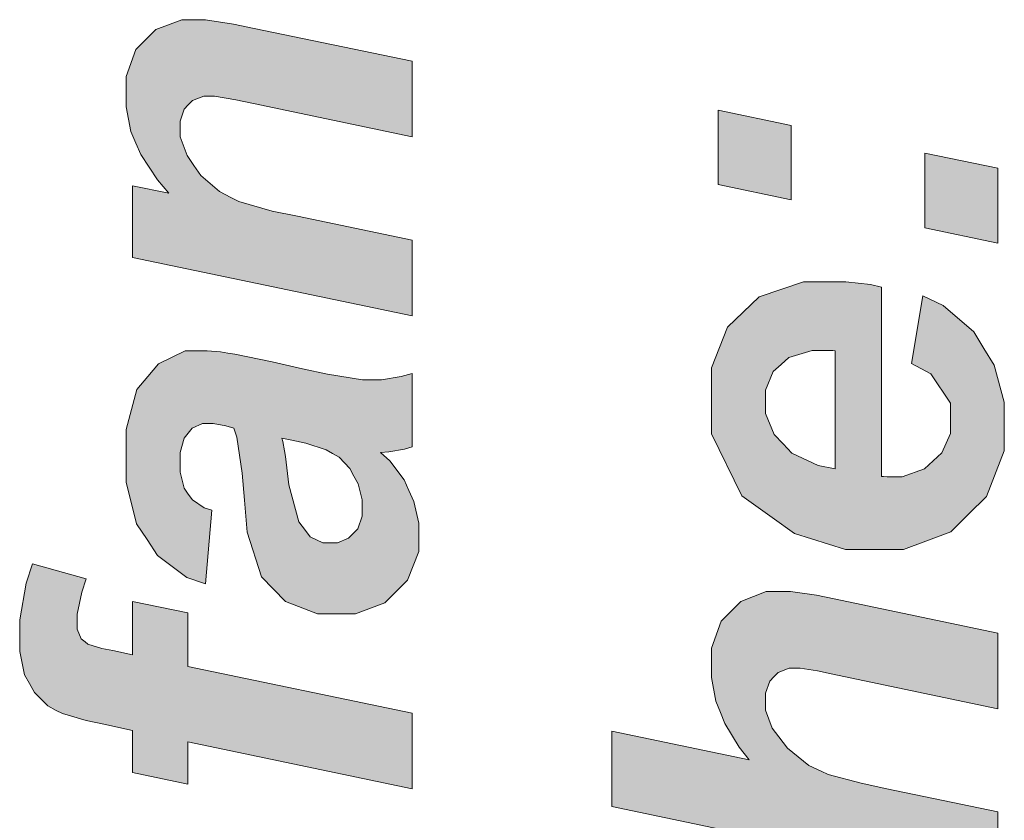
# Model space of a CAD drawing. Header units: metres. Extents: x -45.2 to 14.3, y -31.8 to 10.2.
# Tile 116 of 141: x -19.13 to -18.747, y 8.454 to 8.766. Entities that reach past the tile are written whole.
import ezdxf

# ---------------------------------------------------------------- set-up
doc = ezdxf.new("R2010")
doc.units = ezdxf.units.M
doc.header["$LTSCALE"] = 0.05
doc.layers.add('COE_Bestand-allg.', color=7, linetype='Continuous', lineweight=9)

msp = doc.modelspace()

# ---------------------------------------------------------------- linework, layer by layer
at = {"layer": 'COE_Bestand-allg.', "color": 7}
for p, q in [((-18.85842, 8.70187), (-18.85842, 8.70187)), ((-18.77796, 8.68506), (-18.77796, 8.68506)), ((-19.08638, 8.67355), (-19.08638, 8.67355)), ((-18.79487, 8.66199), (-18.79487, 8.66199)), ((-18.81281, 8.63719), (-18.81281, 8.63719)), ((-19.02826, 8.60312), (-19.02826, 8.60312)), ((-19.05552, 8.57514), (-19.05552, 8.57514)), ((-19.08638, 8.53957), (-19.08638, 8.53957)), ((-18.74956, 8.4576), (-18.74956, 8.4576))]:
    msp.add_line(p, q, dxfattribs=at)
for points in [[(-19.08638, 8.67355), (-19.08638, 8.70143), (-19.07223, 8.69856), (-19.07674, 8.70378), (-19.08317, 8.71355), (-19.0851, 8.71808), (-19.08702, 8.72262), (-19.08894, 8.73218), (-19.08894, 8.7372), (-19.08894, 8.74392), (-19.0851, 8.7545), (-19.08125, 8.75837), (-19.07741, 8.76224), (-19.06721, 8.76611), (-19.06085, 8.76611), (-19.05798, 8.76611), (-19.04712, 8.76442), (-19.03912, 8.76273), (-18.97752, 8.74991), (-18.97752, 8.72049), (-19.03933, 8.73341), (-19.04625, 8.73484), (-19.0545, 8.73628), (-19.05583, 8.73628), (-19.05865, 8.73628), (-19.06308, 8.73461), (-19.0647, 8.73295), (-19.06631, 8.73128), (-19.06793, 8.72664), (-19.06793, 8.72367), (-19.06793, 8.72044), (-19.06521, 8.71327), (-19.06249, 8.70932), (-19.05978, 8.70537), (-19.0526, 8.69917), (-19.04814, 8.69692), (-19.04497, 8.69528), (-19.032, 8.69159), (-19.02221, 8.68954), (-18.97752, 8.68021), (-18.97752, 8.65079)], [(-18.85842, 8.70187), (-18.85842, 8.73088), (-18.82993, 8.72493), (-18.82993, 8.69592)], [(-18.77796, 8.68506), (-18.77796, 8.71417), (-18.74956, 8.70822), (-18.74956, 8.67911)], [(-18.79487, 8.66199), (-18.79487, 8.58819), (-18.794, 8.58814), (-18.79267, 8.58809), (-18.79221, 8.58809), (-18.78677, 8.58809), (-18.77801, 8.59119), (-18.77468, 8.59429), (-18.77135, 8.59739), (-18.76801, 8.60495), (-18.76801, 8.60941), (-18.76801, 8.61674), (-18.7756, 8.62816), (-18.78318, 8.63227), (-18.77878, 8.65861), (-18.77083, 8.65477), (-18.75892, 8.64449), (-18.75494, 8.63806), (-18.75097, 8.63162), (-18.747, 8.6172), (-18.747, 8.6092), (-18.747, 8.59823), (-18.75394, 8.5804), (-18.76089, 8.57353), (-18.76783, 8.56666), (-18.78621, 8.55979), (-18.79764, 8.55979), (-18.80881, 8.55979), (-18.8287, 8.566), (-18.83741, 8.5722), (-18.8492, 8.58065), (-18.86099, 8.60479), (-18.86099, 8.62048), (-18.86099, 8.63047), (-18.85481, 8.64636), (-18.84863, 8.65225), (-18.84246, 8.65815), (-18.82516, 8.66404), (-18.81404, 8.66404), (-18.80871, 8.66404), (-18.79912, 8.66302), (-18.79487, 8.66199)], [(-19.05552, 8.57514), (-19.05798, 8.54644), (-19.06526, 8.5489), (-19.07664, 8.55748), (-19.08074, 8.56361), (-19.08484, 8.56973), (-19.08894, 8.58595), (-19.08894, 8.59605), (-19.08894, 8.60656), (-19.08471, 8.62209), (-19.08048, 8.62711), (-19.07626, 8.63213), (-19.06593, 8.63716), (-19.05983, 8.63716), (-19.05737, 8.63716), (-19.05214, 8.63672), (-19.04937, 8.63628), (-19.04661, 8.63585), (-19.03205, 8.6328), (-19.02026, 8.63019), (-19.01052, 8.62803), (-18.99689, 8.62588), (-18.993, 8.62588), (-18.98951, 8.62588), (-18.98177, 8.62711), (-18.97752, 8.62834), (-18.97752, 8.59974), (-18.98049, 8.59887), (-18.98664, 8.59779), (-18.98982, 8.59759), (-18.98623, 8.59436), (-18.98072, 8.58693), (-18.9788, 8.58273), (-18.97688, 8.57852), (-18.97495, 8.57007), (-18.97495, 8.56581), (-18.97495, 8.55905), (-18.97939, 8.54787), (-18.98382, 8.54347), (-18.98825, 8.53906), (-18.99966, 8.53465), (-19.00663, 8.53465), (-19.01442, 8.53465), (-19.02687, 8.53949), (-19.03154, 8.54434), (-19.0362, 8.54918), (-19.04184, 8.56648), (-19.04281, 8.57893), (-19.04368, 8.58944), (-19.04579, 8.60348), (-19.04702, 8.60702), (-19.05009, 8.60794), (-19.05501, 8.60886), (-19.05686, 8.60886), (-19.05921, 8.60886), (-19.06316, 8.60697), (-19.06475, 8.60507), (-19.06634, 8.60318), (-19.06793, 8.59754), (-19.06793, 8.5938), (-19.06793, 8.58985), (-19.06631, 8.58362), (-19.0647, 8.58134), (-19.06308, 8.57906), (-19.0585, 8.57596), (-19.05552, 8.57514)], [(-18.81281, 8.63719), (-18.81378, 8.63724), (-18.81527, 8.63729), (-18.81578, 8.63729), (-18.82183, 8.63729), (-18.8309, 8.63457), (-18.83393, 8.63186), (-18.83695, 8.62914), (-18.83997, 8.62186), (-18.83997, 8.6173), (-18.83997, 8.61274), (-18.83654, 8.60456), (-18.83311, 8.60095), (-18.82967, 8.59734), (-18.81952, 8.59244), (-18.81281, 8.59116)], [(-19.02826, 8.60312), (-19.0279, 8.60179), (-19.02723, 8.59826), (-19.02692, 8.59605), (-19.02559, 8.58498), (-19.0217, 8.57053), (-19.01913, 8.56714), (-19.01729, 8.56474), (-19.01232, 8.56233), (-19.00919, 8.56233), (-19.00663, 8.56233), (-19.0023, 8.56417), (-19.00053, 8.56602), (-18.99876, 8.56786), (-18.99699, 8.57273), (-18.99699, 8.57575), (-18.99699, 8.57909), (-18.99861, 8.58536), (-19.00022, 8.58831), (-19.00184, 8.59126), (-19.00599, 8.59567), (-19.00852, 8.59713), (-19.01106, 8.59859), (-19.01898, 8.60118), (-19.02436, 8.6023)], [(-19.08638, 8.53957), (-19.06485, 8.53506), (-19.06485, 8.51425), (-18.97752, 8.49601), (-18.97752, 8.46659), (-19.06485, 8.48483), (-19.06485, 8.46843), (-19.08638, 8.47294), (-19.08638, 8.48934), (-19.09755, 8.4917), (-19.10442, 8.49314), (-19.1137, 8.49585), (-19.1161, 8.49713), (-19.11939, 8.49888), (-19.12459, 8.50408), (-19.12651, 8.50754), (-19.12843, 8.511), (-19.13035, 8.52004), (-19.13035, 8.52563), (-19.13035, 8.53239), (-19.12789, 8.54664), (-19.12543, 8.55413), (-19.10442, 8.54839), (-19.10621, 8.54311), (-19.10801, 8.53455), (-19.10801, 8.53127), (-19.10801, 8.52876), (-19.10642, 8.52501), (-19.10483, 8.52378), (-19.1038, 8.52296), (-19.09842, 8.52127), (-19.09407, 8.5204), (-19.08638, 8.51876)], [(-18.74956, 8.4576), (-18.74956, 8.42818), (-18.89984, 8.45965), (-18.89984, 8.48906), (-18.84633, 8.47779), (-18.85022, 8.48276), (-18.85584, 8.49204), (-18.85755, 8.49634), (-18.85927, 8.50065), (-18.86099, 8.50987), (-18.86099, 8.51479), (-18.86099, 8.5214), (-18.85719, 8.53186), (-18.8534, 8.5357), (-18.84961, 8.53955), (-18.83967, 8.54339), (-18.83352, 8.54339), (-18.83024, 8.54339), (-18.82009, 8.54196), (-18.81322, 8.54052), (-18.74956, 8.5272), (-18.74956, 8.49778), (-18.81445, 8.51141), (-18.81973, 8.51249), (-18.82649, 8.51356), (-18.82798, 8.51356), (-18.8307, 8.51356), (-18.83505, 8.51187), (-18.83669, 8.51018), (-18.83833, 8.50849), (-18.83997, 8.50388), (-18.83997, 8.50096), (-18.83997, 8.49726), (-18.83741, 8.49019), (-18.83485, 8.48681), (-18.83147, 8.4824), (-18.82316, 8.47569), (-18.81824, 8.47338), (-18.81553, 8.4721), (-18.80276, 8.46872), (-18.79272, 8.46662)]]:
    msp.add_lwpolyline(points, close=True, dxfattribs=at)
for points in [[(-19.08894, 8.7372), (-19.06085, 8.76611), (-19.05798, 8.76611)], [(-19.08894, 8.7372), (-19.05798, 8.76611), (-19.04712, 8.76442)], [(-19.08894, 8.7372), (-19.07741, 8.76224), (-19.06721, 8.76611)], [(-19.08894, 8.7372), (-19.06721, 8.76611), (-19.06085, 8.76611)], [(-19.08894, 8.7372), (-19.04712, 8.76442), (-19.03912, 8.76273)], [(-19.03912, 8.76273), (-18.97752, 8.74991), (-19.08894, 8.7372)], [(-19.08894, 8.7372), (-19.08125, 8.75837), (-19.07741, 8.76224)], [(-19.08894, 8.7372), (-19.0851, 8.7545), (-19.08125, 8.75837)], [(-19.08894, 8.7372), (-19.08894, 8.74392), (-19.0851, 8.7545)], [(-19.0545, 8.73628), (-19.08894, 8.7372), (-18.97752, 8.74991)], [(-18.97752, 8.74991), (-19.04625, 8.73484), (-19.0545, 8.73628)], [(-18.97752, 8.74991), (-19.03933, 8.73341), (-19.04625, 8.73484)], [(-18.97752, 8.74991), (-18.97752, 8.72049), (-19.03933, 8.73341)], [(-19.08894, 8.73218), (-19.08894, 8.7372), (-19.05865, 8.73628)], [(-19.08894, 8.7372), (-19.05583, 8.73628), (-19.05865, 8.73628)], [(-19.08894, 8.7372), (-19.0545, 8.73628), (-19.05583, 8.73628)], [(-19.08894, 8.73218), (-19.05865, 8.73628), (-19.06308, 8.73461)], [(-19.08894, 8.73218), (-19.06308, 8.73461), (-19.0647, 8.73295)], [(-19.08894, 8.73218), (-19.0647, 8.73295), (-19.06631, 8.73128)], [(-19.0851, 8.71808), (-19.08702, 8.72262), (-19.08894, 8.73218)], [(-19.0851, 8.71808), (-19.08894, 8.73218), (-19.06631, 8.73128)], [(-19.0851, 8.71808), (-19.06631, 8.73128), (-19.06793, 8.72664)], [(-18.85842, 8.70187), (-18.85842, 8.73088), (-18.82993, 8.72493)], [(-19.06793, 8.72664), (-19.06793, 8.72367), (-19.0851, 8.71808)], [(-19.0851, 8.71808), (-19.06793, 8.72367), (-19.06793, 8.72044)], [(-18.85842, 8.70187), (-18.82993, 8.72493), (-18.82993, 8.69592)], [(-19.07223, 8.69856), (-19.0851, 8.71808), (-19.06793, 8.72044)], [(-19.07223, 8.69856), (-19.08317, 8.71355), (-19.0851, 8.71808)], [(-19.07223, 8.69856), (-19.06793, 8.72044), (-19.06521, 8.71327)], [(-18.77796, 8.68506), (-18.77796, 8.71417), (-18.74956, 8.70822)], [(-19.07223, 8.69856), (-19.07674, 8.70378), (-19.08317, 8.71355)], [(-19.07223, 8.69856), (-19.06521, 8.71327), (-19.06249, 8.70932)], [(-19.07223, 8.69856), (-19.06249, 8.70932), (-19.05978, 8.70537)], [(-18.77796, 8.68506), (-18.74956, 8.70822), (-18.74956, 8.67911)], [(-19.07223, 8.69856), (-19.05978, 8.70537), (-19.0526, 8.69917)], [(-19.08638, 8.67355), (-19.08638, 8.70143), (-19.07223, 8.69856)], [(-19.07223, 8.69856), (-18.97752, 8.65079), (-19.08638, 8.67355)], [(-19.07223, 8.69856), (-19.0526, 8.69917), (-19.04814, 8.69692)], [(-19.02221, 8.68954), (-18.97752, 8.68021), (-19.07223, 8.69856)], [(-19.07223, 8.69856), (-19.032, 8.69159), (-19.02221, 8.68954)], [(-19.07223, 8.69856), (-19.04497, 8.69528), (-19.032, 8.69159)], [(-19.07223, 8.69856), (-19.04814, 8.69692), (-19.04497, 8.69528)], [(-19.07223, 8.69856), (-18.97752, 8.68021), (-18.97752, 8.65079)], [(-18.82183, 8.63729), (-18.84246, 8.65815), (-18.82516, 8.66404)], [(-18.82183, 8.63729), (-18.82516, 8.66404), (-18.81404, 8.66404)], [(-18.81404, 8.66404), (-18.81578, 8.63729), (-18.82183, 8.63729)], [(-18.81404, 8.66404), (-18.81527, 8.63729), (-18.81578, 8.63729)], [(-18.81404, 8.66404), (-18.81378, 8.63724), (-18.81527, 8.63729)], [(-18.81404, 8.66404), (-18.81281, 8.63719), (-18.81378, 8.63724)], [(-18.81281, 8.63719), (-18.81404, 8.66404), (-18.80871, 8.66404)], [(-18.81281, 8.63719), (-18.80871, 8.66404), (-18.79912, 8.66302)], [(-18.81281, 8.63719), (-18.79912, 8.66302), (-18.79487, 8.66199)], [(-18.81281, 8.59116), (-18.81281, 8.63719), (-18.79487, 8.66199)], [(-18.81281, 8.59116), (-18.79487, 8.66199), (-18.79487, 8.58819)], [(-18.82183, 8.63729), (-18.84863, 8.65225), (-18.84246, 8.65815)], [(-18.7756, 8.62816), (-18.78318, 8.63227), (-18.77878, 8.65861)], [(-18.7756, 8.62816), (-18.77878, 8.65861), (-18.77083, 8.65477)], [(-18.7756, 8.62816), (-18.77083, 8.65477), (-18.75892, 8.64449)], [(-18.83695, 8.62914), (-18.85481, 8.64636), (-18.84863, 8.65225)], [(-18.82183, 8.63729), (-18.8309, 8.63457), (-18.84863, 8.65225)], [(-18.84863, 8.65225), (-18.83393, 8.63186), (-18.83695, 8.62914)], [(-18.84863, 8.65225), (-18.8309, 8.63457), (-18.83393, 8.63186)], [(-18.83695, 8.62914), (-18.86099, 8.63047), (-18.85481, 8.64636)], [(-18.7756, 8.62816), (-18.75892, 8.64449), (-18.75494, 8.63806)], [(-19.07626, 8.63213), (-19.05737, 8.63716), (-19.05214, 8.63672)], [(-19.07626, 8.63213), (-19.05983, 8.63716), (-19.05737, 8.63716)], [(-19.07626, 8.63213), (-19.06593, 8.63716), (-19.05983, 8.63716)], [(-18.75494, 8.63806), (-18.76801, 8.61674), (-18.7756, 8.62816)], [(-18.75494, 8.63806), (-18.747, 8.6172), (-18.76801, 8.61674)], [(-18.75494, 8.63806), (-18.75097, 8.63162), (-18.747, 8.6172)], [(-19.07626, 8.63213), (-19.05214, 8.63672), (-19.04937, 8.63628)], [(-19.07626, 8.63213), (-19.04937, 8.63628), (-19.04661, 8.63585)], [(-19.02826, 8.60312), (-19.07626, 8.63213), (-19.04661, 8.63585)], [(-19.02826, 8.60312), (-19.04661, 8.63585), (-19.03205, 8.6328)], [(-19.08048, 8.62711), (-19.07626, 8.63213), (-19.05921, 8.60886)], [(-19.07626, 8.63213), (-19.05686, 8.60886), (-19.05921, 8.60886)], [(-19.07626, 8.63213), (-19.05501, 8.60886), (-19.05686, 8.60886)], [(-19.07626, 8.63213), (-19.05009, 8.60794), (-19.05501, 8.60886)], [(-19.07626, 8.63213), (-19.04702, 8.60702), (-19.05009, 8.60794)], [(-19.07626, 8.63213), (-19.02826, 8.60312), (-19.04702, 8.60702)], [(-19.02436, 8.6023), (-19.02826, 8.60312), (-19.03205, 8.6328)], [(-19.02436, 8.6023), (-19.03205, 8.6328), (-19.02026, 8.63019)], [(-19.01898, 8.60118), (-19.02436, 8.6023), (-19.02026, 8.63019)], [(-19.01898, 8.60118), (-19.02026, 8.63019), (-19.01052, 8.62803)], [(-18.83695, 8.62914), (-18.86099, 8.62048), (-18.86099, 8.63047)], [(-19.05921, 8.60886), (-19.08471, 8.62209), (-19.08048, 8.62711)], [(-19.01106, 8.59859), (-19.01898, 8.60118), (-19.01052, 8.62803)], [(-19.01106, 8.59859), (-19.01052, 8.62803), (-18.99689, 8.62588)], [(-18.99689, 8.62588), (-19.00852, 8.59713), (-19.01106, 8.59859)], [(-18.99689, 8.62588), (-19.00599, 8.59567), (-19.00852, 8.59713)], [(-19.00184, 8.59126), (-19.00599, 8.59567), (-18.99689, 8.62588)], [(-18.99689, 8.62588), (-19.00022, 8.58831), (-19.00184, 8.59126)], [(-18.99689, 8.62588), (-18.99861, 8.58536), (-19.00022, 8.58831)], [(-18.99689, 8.62588), (-18.99699, 8.57909), (-18.99861, 8.58536)], [(-18.99689, 8.62588), (-18.993, 8.62588), (-18.99699, 8.57909)], [(-18.993, 8.62588), (-18.98825, 8.53906), (-18.99699, 8.57909)], [(-18.98825, 8.53906), (-18.993, 8.62588), (-18.98982, 8.59759)], [(-18.993, 8.62588), (-18.98951, 8.62588), (-18.98664, 8.59779)], [(-18.993, 8.62588), (-18.98664, 8.59779), (-18.98982, 8.59759)], [(-18.97752, 8.59974), (-18.98951, 8.62588), (-18.98177, 8.62711)], [(-18.97752, 8.59974), (-18.98664, 8.59779), (-18.98951, 8.62588)], [(-18.98177, 8.62711), (-18.97752, 8.62834), (-18.97752, 8.59974)], [(-18.83695, 8.62914), (-18.83997, 8.62186), (-18.86099, 8.62048)], [(-19.05921, 8.60886), (-19.08894, 8.60656), (-19.08471, 8.62209)], [(-18.86099, 8.62048), (-18.83997, 8.62186), (-18.83997, 8.6173)], [(-18.86099, 8.60479), (-18.86099, 8.62048), (-18.83997, 8.61274)], [(-18.86099, 8.62048), (-18.83997, 8.6173), (-18.83997, 8.61274)], [(-18.747, 8.6172), (-18.76801, 8.60941), (-18.76801, 8.61674)], [(-18.747, 8.6172), (-18.76801, 8.60495), (-18.76801, 8.60941)], [(-18.76801, 8.60495), (-18.747, 8.6172), (-18.747, 8.6092)], [(-18.86099, 8.60479), (-18.83997, 8.61274), (-18.83654, 8.60456)], [(-19.05921, 8.60886), (-19.06316, 8.60697), (-19.08894, 8.60656)], [(-19.08894, 8.60656), (-19.06316, 8.60697), (-19.06475, 8.60507)], [(-19.08894, 8.59605), (-19.08894, 8.60656), (-19.06634, 8.60318)], [(-19.08894, 8.60656), (-19.06475, 8.60507), (-19.06634, 8.60318)], [(-19.02826, 8.60312), (-19.04579, 8.60348), (-19.04702, 8.60702)], [(-18.747, 8.6092), (-18.75394, 8.5804), (-18.77135, 8.59739)], [(-18.747, 8.6092), (-18.77135, 8.59739), (-18.76801, 8.60495)], [(-18.747, 8.6092), (-18.747, 8.59823), (-18.75394, 8.5804)], [(-19.08894, 8.59605), (-19.06634, 8.60318), (-19.06793, 8.59754)], [(-19.04368, 8.58944), (-19.04579, 8.60348), (-19.0279, 8.60179)], [(-19.04579, 8.60348), (-19.02826, 8.60312), (-19.0279, 8.60179)], [(-18.83654, 8.60456), (-18.8492, 8.58065), (-18.86099, 8.60479)], [(-18.83654, 8.60456), (-18.83741, 8.5722), (-18.8492, 8.58065)], [(-18.83654, 8.60456), (-18.82967, 8.59734), (-18.83741, 8.5722)], [(-18.83654, 8.60456), (-18.83311, 8.60095), (-18.82967, 8.59734)], [(-19.04368, 8.58944), (-19.0279, 8.60179), (-19.02723, 8.59826)], [(-18.97752, 8.59974), (-18.98049, 8.59887), (-18.98664, 8.59779)], [(-19.08894, 8.58595), (-19.06793, 8.59754), (-19.06793, 8.5938)], [(-19.06793, 8.59754), (-19.08894, 8.58595), (-19.08894, 8.59605)], [(-19.02723, 8.59826), (-19.02692, 8.59605), (-19.04368, 8.58944)], [(-19.02692, 8.59605), (-19.04281, 8.57893), (-19.04368, 8.58944)], [(-19.02692, 8.59605), (-19.02559, 8.58498), (-19.04281, 8.57893)], [(-18.98825, 8.53906), (-18.98982, 8.59759), (-18.9788, 8.58273)], [(-18.98982, 8.59759), (-18.98623, 8.59436), (-18.98072, 8.58693)], [(-18.98982, 8.59759), (-18.98072, 8.58693), (-18.9788, 8.58273)], [(-18.79764, 8.55979), (-18.83741, 8.5722), (-18.82967, 8.59734)], [(-18.79764, 8.55979), (-18.82967, 8.59734), (-18.81952, 8.59244)], [(-18.75394, 8.5804), (-18.77468, 8.59429), (-18.77135, 8.59739)], [(-19.08894, 8.58595), (-19.06793, 8.5938), (-19.06793, 8.58985)], [(-18.79764, 8.55979), (-18.81952, 8.59244), (-18.81281, 8.59116)], [(-18.79487, 8.58819), (-18.79764, 8.55979), (-18.81281, 8.59116)], [(-18.76089, 8.57353), (-18.78677, 8.58809), (-18.77801, 8.59119)], [(-18.75394, 8.5804), (-18.77801, 8.59119), (-18.77468, 8.59429)], [(-18.77801, 8.59119), (-18.75394, 8.5804), (-18.76089, 8.57353)], [(-19.08074, 8.56361), (-19.08894, 8.58595), (-19.06793, 8.58985)], [(-19.08074, 8.56361), (-19.06793, 8.58985), (-19.06631, 8.58362)], [(-18.79764, 8.55979), (-18.79487, 8.58819), (-18.794, 8.58814)], [(-18.79764, 8.55979), (-18.794, 8.58814), (-18.79267, 8.58809)], [(-18.76089, 8.57353), (-18.79764, 8.55979), (-18.78677, 8.58809)], [(-18.79764, 8.55979), (-18.79221, 8.58809), (-18.78677, 8.58809)], [(-18.79764, 8.55979), (-18.79267, 8.58809), (-18.79221, 8.58809)], [(-19.08074, 8.56361), (-19.08484, 8.56973), (-19.08894, 8.58595)], [(-19.06631, 8.58362), (-19.07664, 8.55748), (-19.08074, 8.56361)], [(-19.07664, 8.55748), (-19.06631, 8.58362), (-19.0647, 8.58134)], [(-19.03154, 8.54434), (-19.04281, 8.57893), (-19.02559, 8.58498)], [(-19.03154, 8.54434), (-19.02559, 8.58498), (-19.0217, 8.57053)], [(-19.07664, 8.55748), (-19.0647, 8.58134), (-19.06308, 8.57906)], [(-18.98825, 8.53906), (-18.9788, 8.58273), (-18.97688, 8.57852)], [(-19.05798, 8.54644), (-19.07664, 8.55748), (-19.06308, 8.57906)], [(-19.05798, 8.54644), (-19.06308, 8.57906), (-19.0585, 8.57596)], [(-19.0585, 8.57596), (-19.05552, 8.57514), (-19.05798, 8.54644)], [(-19.03154, 8.54434), (-19.04184, 8.56648), (-19.04281, 8.57893)], [(-18.98825, 8.53906), (-18.99699, 8.57575), (-18.99699, 8.57909)], [(-18.98825, 8.53906), (-18.99699, 8.57273), (-18.99699, 8.57575)], [(-18.98825, 8.53906), (-18.97688, 8.57852), (-18.97495, 8.57007)], [(-18.98825, 8.53906), (-18.99876, 8.56786), (-18.99699, 8.57273)], [(-18.79764, 8.55979), (-18.8287, 8.566), (-18.83741, 8.5722)], [(-18.76089, 8.57353), (-18.78621, 8.55979), (-18.79764, 8.55979)], [(-18.76089, 8.57353), (-18.76783, 8.56666), (-18.78621, 8.55979)], [(-19.03154, 8.54434), (-19.0217, 8.57053), (-19.01913, 8.56714)], [(-18.98825, 8.53906), (-18.97495, 8.57007), (-18.97495, 8.56581)], [(-19.03154, 8.54434), (-19.0362, 8.54918), (-19.04184, 8.56648)], [(-19.01913, 8.56714), (-19.01729, 8.56474), (-19.03154, 8.54434)], [(-19.00663, 8.53465), (-19.03154, 8.54434), (-19.01729, 8.56474)], [(-19.00663, 8.53465), (-19.01729, 8.56474), (-19.01232, 8.56233)], [(-18.98825, 8.53906), (-19.00663, 8.56233), (-19.0023, 8.56417)], [(-18.98825, 8.53906), (-19.0023, 8.56417), (-19.00053, 8.56602)], [(-18.98825, 8.53906), (-19.00053, 8.56602), (-18.99876, 8.56786)], [(-18.98382, 8.54347), (-18.98825, 8.53906), (-18.97495, 8.56581)], [(-18.97495, 8.56581), (-18.97939, 8.54787), (-18.98382, 8.54347)], [(-18.97495, 8.56581), (-18.97495, 8.55905), (-18.97939, 8.54787)], [(-18.79764, 8.55979), (-18.80881, 8.55979), (-18.8287, 8.566)], [(-19.00663, 8.53465), (-19.01232, 8.56233), (-19.00919, 8.56233)], [(-19.00919, 8.56233), (-19.00663, 8.56233), (-19.00663, 8.53465)], [(-18.98825, 8.53906), (-19.00663, 8.53465), (-19.00663, 8.56233)], [(-19.05798, 8.54644), (-19.06526, 8.5489), (-19.07664, 8.55748)], [(-19.12789, 8.54664), (-19.12543, 8.55413), (-19.10442, 8.54839)], [(-19.13035, 8.52563), (-19.13035, 8.53239), (-19.12789, 8.54664)], [(-19.13035, 8.52563), (-19.12789, 8.54664), (-19.10621, 8.54311)], [(-19.12789, 8.54664), (-19.10442, 8.54839), (-19.10621, 8.54311)], [(-19.13035, 8.52563), (-19.10621, 8.54311), (-19.10801, 8.53455)], [(-19.00663, 8.53465), (-19.02687, 8.53949), (-19.03154, 8.54434)], [(-18.86099, 8.51479), (-18.83352, 8.54339), (-18.83024, 8.54339)], [(-18.86099, 8.51479), (-18.83024, 8.54339), (-18.82009, 8.54196)], [(-18.86099, 8.51479), (-18.84961, 8.53955), (-18.83967, 8.54339)], [(-18.86099, 8.51479), (-18.83967, 8.54339), (-18.83352, 8.54339)], [(-18.86099, 8.51479), (-18.82009, 8.54196), (-18.81322, 8.54052)], [(-19.08638, 8.51876), (-19.08638, 8.53957), (-19.06485, 8.53506)], [(-19.00663, 8.53465), (-19.01442, 8.53465), (-19.02687, 8.53949)], [(-18.98825, 8.53906), (-18.99966, 8.53465), (-19.00663, 8.53465)], [(-18.81322, 8.54052), (-18.74956, 8.5272), (-18.86099, 8.51479)], [(-18.86099, 8.51479), (-18.8534, 8.5357), (-18.84961, 8.53955)], [(-19.13035, 8.52563), (-19.10801, 8.53455), (-19.10801, 8.53127)], [(-19.08638, 8.51876), (-19.06485, 8.53506), (-19.06485, 8.51425)], [(-18.86099, 8.51479), (-18.85719, 8.53186), (-18.8534, 8.5357)], [(-19.10801, 8.53127), (-19.10801, 8.52876), (-19.13035, 8.52563)], [(-18.86099, 8.51479), (-18.86099, 8.5214), (-18.85719, 8.53186)], [(-19.12843, 8.511), (-19.13035, 8.52563), (-19.10801, 8.52876)], [(-19.12843, 8.511), (-19.10801, 8.52876), (-19.10642, 8.52501)], [(-18.82649, 8.51356), (-18.86099, 8.51479), (-18.74956, 8.5272)], [(-18.74956, 8.5272), (-18.81973, 8.51249), (-18.82649, 8.51356)], [(-18.74956, 8.5272), (-18.81445, 8.51141), (-18.81973, 8.51249)], [(-18.74956, 8.5272), (-18.74956, 8.49778), (-18.81445, 8.51141)], [(-19.12843, 8.511), (-19.13035, 8.52004), (-19.13035, 8.52563)], [(-19.12843, 8.511), (-19.10642, 8.52501), (-19.10483, 8.52378)], [(-19.12843, 8.511), (-19.10483, 8.52378), (-19.1038, 8.52296)], [(-19.12843, 8.511), (-19.1038, 8.52296), (-19.09842, 8.52127)], [(-19.12843, 8.511), (-19.09842, 8.52127), (-19.09407, 8.5204)], [(-19.12843, 8.511), (-19.09407, 8.5204), (-19.08638, 8.51876)], [(-19.08638, 8.51876), (-19.06485, 8.51425), (-19.12843, 8.511)], [(-18.86099, 8.50987), (-18.86099, 8.51479), (-18.8307, 8.51356)], [(-18.86099, 8.51479), (-18.82798, 8.51356), (-18.8307, 8.51356)], [(-18.86099, 8.51479), (-18.82649, 8.51356), (-18.82798, 8.51356)], [(-19.12651, 8.50754), (-19.12843, 8.511), (-19.06485, 8.51425)], [(-19.12651, 8.50754), (-19.06485, 8.51425), (-18.97752, 8.49601)], [(-18.86099, 8.50987), (-18.8307, 8.51356), (-18.83505, 8.51187)], [(-18.86099, 8.50987), (-18.83505, 8.51187), (-18.83669, 8.51018)], [(-19.1161, 8.49713), (-19.12459, 8.50408), (-19.12651, 8.50754)], [(-19.1161, 8.49713), (-19.12651, 8.50754), (-19.10442, 8.49314)], [(-19.12651, 8.50754), (-19.09755, 8.4917), (-19.10442, 8.49314)], [(-19.12651, 8.50754), (-19.08638, 8.48934), (-19.09755, 8.4917)], [(-19.12651, 8.50754), (-19.06485, 8.48483), (-19.08638, 8.48934)], [(-19.12651, 8.50754), (-18.97752, 8.49601), (-18.97752, 8.46659)], [(-19.12651, 8.50754), (-18.97752, 8.46659), (-19.06485, 8.48483)], [(-18.86099, 8.50987), (-18.83669, 8.51018), (-18.83833, 8.50849)], [(-18.85755, 8.49634), (-18.85927, 8.50065), (-18.86099, 8.50987)], [(-18.85755, 8.49634), (-18.86099, 8.50987), (-18.83833, 8.50849)], [(-18.85755, 8.49634), (-18.83833, 8.50849), (-18.83997, 8.50388)], [(-19.1161, 8.49713), (-19.11939, 8.49888), (-19.12459, 8.50408)], [(-18.83997, 8.50388), (-18.83997, 8.50096), (-18.85755, 8.49634)], [(-18.85755, 8.49634), (-18.83997, 8.50096), (-18.83997, 8.49726)], [(-19.10442, 8.49314), (-19.1137, 8.49585), (-19.1161, 8.49713)], [(-18.84633, 8.47779), (-18.85755, 8.49634), (-18.83997, 8.49726)], [(-18.84633, 8.47779), (-18.85584, 8.49204), (-18.85755, 8.49634)], [(-18.84633, 8.47779), (-18.83997, 8.49726), (-18.83741, 8.49019)], [(-18.84633, 8.47779), (-18.85022, 8.48276), (-18.85584, 8.49204)], [(-19.06485, 8.48483), (-19.08638, 8.47294), (-19.08638, 8.48934)], [(-18.89984, 8.45965), (-18.89984, 8.48906), (-18.84633, 8.47779)], [(-18.84633, 8.47779), (-18.83741, 8.49019), (-18.83485, 8.48681)], [(-19.06485, 8.48483), (-19.06485, 8.46843), (-19.08638, 8.47294)], [(-18.84633, 8.47779), (-18.83485, 8.48681), (-18.83147, 8.4824)], [(-18.84633, 8.47779), (-18.83147, 8.4824), (-18.82316, 8.47569)], [(-18.84633, 8.47779), (-18.74956, 8.42818), (-18.89984, 8.45965)], [(-18.79272, 8.46662), (-18.74956, 8.4576), (-18.84633, 8.47779)], [(-18.84633, 8.47779), (-18.80276, 8.46872), (-18.79272, 8.46662)], [(-18.84633, 8.47779), (-18.81553, 8.4721), (-18.80276, 8.46872)], [(-18.84633, 8.47779), (-18.81824, 8.47338), (-18.81553, 8.4721)], [(-18.84633, 8.47779), (-18.82316, 8.47569), (-18.81824, 8.47338)], [(-18.84633, 8.47779), (-18.74956, 8.4576), (-18.74956, 8.42818)]]:
    msp.add_solid(points, dxfattribs=at)

doc.saveas('drawing.dxf')
